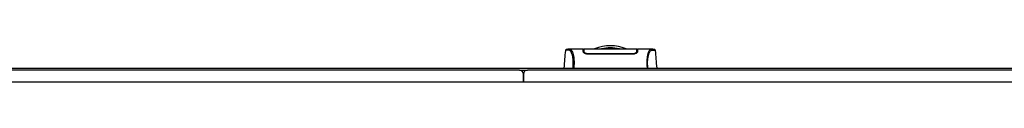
# Model space of a CAD drawing. Header units: millimetres. Extents: x 0 to 420, y 0 to 297.
# Tile 7 of 95: x 91.86 to 131.13, y 119.08 to 120.53. Entities that reach past the tile are written whole.
import ezdxf

# ---------------------------------------------------------------- set-up
doc = ezdxf.new("R2010")
doc.units = ezdxf.units.MM

msp = doc.modelspace()

# ---------------------------------------------------------------- linework, layer by layer
at = {"color": 7, "linetype": 'Continuous', "lineweight": 25}
for p, q in [((113.62786, 120.34001), (113.62774, 120.33987)), ((114.33676, 120.39641), (113.78086, 120.39641)), ((114.35992, 120.38025), (114.33704, 120.38025)), ((114.36509, 120.28274), (114.35978, 120.28277)), ((114.36092, 120.3223), (114.36114, 120.30976)), ((114.36123, 120.30461), (114.36159, 120.28394)), ((114.36473, 120.35116), (114.36475, 120.29173)), ((114.36543, 120.32816), (114.36591, 120.29078)), ((114.36595, 120.31156), (114.36601, 120.30814)), ((114.36613, 120.30161), (114.36601, 120.30814)), ((114.36613, 120.30161), (114.36688, 120.25746)), ((114.36618, 120.29835), (114.36622, 120.29608)), ((114.5326, 120.2108), (114.5326, 120.19407)), ((116.3097, 120.19394), (114.5326, 120.19394)), ((116.3097, 120.21079), (116.30969, 120.19409)), ((116.47589, 120.2812), (116.47564, 120.26264)), ((116.47617, 120.3016), (116.47589, 120.2812)), ((116.47756, 120.35295), (116.47753, 120.29173)), ((116.50525, 120.38025), (116.48239, 120.38025)), ((117.06175, 120.39641), (116.50553, 120.39641)), ((117.06596, 120.39609), (117.06175, 120.39609)), ((117.21443, 120.34001), (117.21455, 120.33987)), ((111.79155, 119.56463), (58.90929, 119.56463)), ((66.0177, 119.64541), (211.09389, 119.64541)), ((111.79155, 119.56463), (112.11466, 119.56463)), ((111.9531, 119.40307), (111.9531, 119.07996)), ((111.9531, 119.07996), (111.9531, 119.40307)), ((164.99692, 119.56463), (112.11466, 119.56463)), ((219.33318, 119.07996), (57.7784, 119.07996))]:
    msp.add_line(p, q, dxfattribs=at)
at = {"color": 7, "linetype": 'Continuous', "lineweight": 25, "flags": 128}
msp.add_lwpolyline([(113.78553, 120.39634), (113.80127, 120.39521), (113.81671, 120.39183), (113.83345, 120.38359), (113.83779, 120.38036), (113.84368, 120.37513), (113.84897, 120.36966), (113.85037, 120.36807), (113.85077, 120.36761), (113.85089, 120.36747), (113.85093, 120.36742), (113.85095, 120.3674), (113.85095, 120.3674), (113.85095, 120.36739), (113.85096, 120.36739), (113.85096, 120.36739), (113.85096, 120.36739), (113.85096, 120.36739), (113.85096, 120.36739), (113.86818, 120.34473), (113.8847, 120.31783), (113.90264, 120.2814), (113.91944, 120.23801), (113.93404, 120.18934), (113.94697, 120.13187), (113.95761, 120.06431), (113.96493, 119.98929), (113.96864, 119.90798), (113.96869, 119.82358), (113.96537, 119.73667), (113.95874, 119.64541)], dxfattribs=at)
at = {"color": 7, "linetype": 'Continuous', "lineweight": 25}
for centre, radius, start, end in [((115.42115, 118.91841), 1.61555, 67.268445, 112.912448), ((115.42115, 118.91841), 1.53227, 76.586674, 103.444717), ((111.79155, 119.40307), 0.16155, 0, 90), ((112.11466, 119.40307), 0.16155, 90, 180)]:
    msp.add_arc(centre, radius, start, end, dxfattribs=at)
for points, knots in [([(113.62395, 120.3402), (113.61422, 120.22881), (113.59398, 119.99721), (113.5737, 119.76562), (113.56317, 119.64541)], [0, 0, 0, 0, 0.48094895, 1, 1, 1, 1]), ([(113.78563, 120.39635), (113.77149, 120.39586), (113.74174, 120.39483), (113.70538, 120.38912), (113.67817, 120.38465), (113.66049, 120.38161), (113.65129, 120.37877), (113.63401, 120.37081), (113.62702, 120.34936), (113.62392, 120.33985)], [0, 0, 0, 0, 0.14962216, 0.31480836, 0.49545182, 0.64108218, 0.78518854, 0.90475494, 1, 1, 1, 1]), ([(113.92774, 119.64541), (113.93015, 119.67407), (113.93493, 119.73105), (113.93834, 119.81579), (113.93837, 119.89792), (113.93454, 119.97567), (113.92696, 120.04711), (113.9161, 120.11083), (113.90257, 120.16641), (113.88202, 120.22971), (113.85303, 120.28982), (113.81748, 120.34006), (113.78133, 120.36242), (113.72708, 120.36281), (113.66918, 120.3543), (113.62867, 120.34674), (113.62809, 120.34192), (113.62786, 120.34001)], [0, 0, 0, 0, 0.03293543, 0.06547319, 0.09814545, 0.13076322, 0.16326802, 0.19603503, 0.22873208, 0.26172606, 0.32742317, 0.39375449, 0.45898655, 0.52551088, 0.70472603, 0.88294372, 1, 1, 1, 1]), ([(113.78086, 120.39611), (113.78223, 120.39629), (113.78364, 120.39648), (113.78546, 120.39634), (113.78553, 120.39634)], [0, 0, 0, 0, 0.96013712, 1, 1, 1, 1]), ([(114.34008, 120.30146), (114.33929, 120.32403), (114.33769, 120.36984), (114.33679, 120.39576), (114.33674, 120.39685), (114.33676, 120.39639), (114.33676, 120.39638)], [0, 0, 0, 0, 0.33253016, 0.67483713, 0.99270757, 1, 1, 1, 1]), ([(114.33726, 120.38219), (114.33826, 120.38196), (114.33955, 120.38165), (114.35428, 120.3814), (114.35762, 120.38134)], [0, 0, 0, 0, 0.773369, 1, 1, 1, 1]), ([(114.5326, 120.19394), (114.5138, 120.19518), (114.47628, 120.19765), (114.4252, 120.2155), (114.38126, 120.24062), (114.3479, 120.27152), (114.34269, 120.29147), (114.34008, 120.30146)], [0, 0, 0, 0, 0.17602394, 0.35136334, 0.54466667, 0.77179405, 1, 1, 1, 1]), ([(114.36159, 120.28394), (114.36356, 120.27422), (114.36698, 120.25731), (114.38897, 120.24), (114.39831, 120.23264)], [0, 0, 0, 0, 0.57480988, 1, 1, 1, 1]), ([(116.47782, 120.39587), (116.39388, 120.39832), (116.22222, 120.40333), (115.96143, 120.40396), (115.69435, 120.4038), (115.39549, 120.40349), (115.0662, 120.40342), (114.71283, 120.4046), (114.47932, 120.3987), (114.36448, 120.3958)], [0, 0, 0, 0, 0.12113183, 0.24774381, 0.37318266, 0.49813276, 0.66585272, 0.83566481, 1, 1, 1, 1]), ([(114.36459, 120.38986), (114.36468, 120.3838), (114.36479, 120.37679), (114.36497, 120.36358), (114.36499, 120.36177)], [0, 0, 0, 0, 0.863291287, 1, 1, 1, 1]), ([(114.36582, 120.31945), (114.36556, 120.33389), (114.36502, 120.36503), (114.36467, 120.38517), (114.36462, 120.38809), (114.36461, 120.38854)], [0, 0, 0, 0, 0.42234684, 0.91021093, 1, 1, 1, 1]), ([(114.36472, 120.36656), (114.36472, 120.36521), (114.36473, 120.36081), (114.36473, 120.35511), (114.36473, 120.35116)], [0, 0, 0, 0, 0.30662051, 1, 1, 1, 1]), ([(114.5326, 120.21079), (114.51653, 120.21177), (114.48478, 120.2137), (114.44111, 120.22783), (114.4032, 120.24814), (114.37312, 120.2746), (114.36852, 120.29235), (114.36613, 120.30161)], [0, 0, 0, 0, 0.17334583, 0.34244333, 0.53261108, 0.75610773, 1, 1, 1, 1]), ([(116.3097, 120.21078), (116.24872, 120.21075), (115.94383, 120.21061), (115.35146, 120.21024), (114.82007, 120.2106), (114.5326, 120.21079)], [0, 0, 0, 0, 0.10293933, 0.51469663, 1, 1, 1, 1]), ([(116.47617, 120.3016), (116.47381, 120.29245), (116.46908, 120.27411), (116.43522, 120.24478), (116.38888, 120.22228), (116.34348, 120.2119), (116.31841, 120.21107), (116.3097, 120.21078)], [0, 0, 0, 0, 0.24096485, 0.48337497, 0.7285961, 0.90568571, 1, 1, 1, 1]), ([(116.50222, 120.30146), (116.49928, 120.2908), (116.4934, 120.26948), (116.45372, 120.23467), (116.40015, 120.20769), (116.34799, 120.19527), (116.31947, 120.19428), (116.3097, 120.19394)], [0, 0, 0, 0, 0.24267004, 0.4850883, 0.73180572, 0.90817203, 1, 1, 1, 1]), ([(116.44554, 120.23319), (116.45481, 120.24092), (116.47547, 120.25814), (116.47884, 120.27477), (116.48071, 120.28394)], [0, 0, 0, 0, 0.44865939, 1, 1, 1, 1]), ([(116.47589, 120.2812), (116.476, 120.28879), (116.47622, 120.30399), (116.47646, 120.31845), (116.47659, 120.32568)], [0, 0, 0, 0, 0.49955274, 1, 1, 1, 1]), ([(116.47783, 120.39652), (116.47782, 120.39632), (116.47781, 120.39592), (116.47771, 120.39019), (116.47737, 120.37046), (116.47683, 120.33979), (116.47637, 120.3132), (116.47617, 120.3016)], [0, 0, 0, 0, 0.19851654, 0.40682671, 0.6188004, 0.83361426, 1, 1, 1, 1]), ([(116.47655, 120.29007), (116.47671, 120.3048), (116.47692, 120.32334), (116.47717, 120.34569), (116.47723, 120.35147), (116.47726, 120.35418)], [0, 0, 0, 0, 0.6736969, 0.84772982, 1, 1, 1, 1]), ([(116.47756, 120.35295), (116.47756, 120.35702), (116.47757, 120.36225), (116.47757, 120.36592), (116.47757, 120.36674)], [0, 0, 0, 0, 0.77695019, 1, 1, 1, 1]), ([(116.47772, 120.3905), (116.47773, 120.39133), (116.47777, 120.39321), (116.47779, 120.39467), (116.47781, 120.39549)], [0, 0, 0, 0, 0.43951281, 1, 1, 1, 1]), ([(116.48071, 120.28394), (116.48114, 120.30887), (116.48169, 120.34043), (116.48188, 120.35132), (116.48192, 120.35361)], [0, 0, 0, 0, 0.789957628, 1, 1, 1, 1]), ([(116.48136, 120.38126), (116.48886, 120.38142), (116.50286, 120.38171), (116.50434, 120.38204), (116.50503, 120.38219)], [0, 0, 0, 0, 0.53619641, 1, 1, 1, 1]), ([(116.50553, 120.39627), (116.50553, 120.39631), (116.50555, 120.39681), (116.50549, 120.39534), (116.50529, 120.38947), (116.50457, 120.369), (116.50352, 120.33863), (116.50261, 120.31264), (116.50222, 120.30146)], [0, 0, 0, 0, 0.02175985, 0.22405071, 0.42672984, 0.63314278, 0.8422428, 1, 1, 1, 1]), ([(117.06175, 120.39609), (117.05803, 120.39615), (117.04539, 120.39635), (117.02114, 120.39321), (116.99772, 120.37609), (116.97984, 120.35325), (116.96883, 120.33709), (116.95708, 120.31742), (116.94485, 120.29368), (116.93328, 120.26682), (116.92326, 120.23976), (116.91536, 120.21519), (116.908, 120.18901), (116.90124, 120.16122), (116.89297, 120.12129), (116.88407, 120.06514), (116.87677, 119.99012), (116.87304, 119.9091), (116.87307, 119.82434), (116.87631, 119.73612), (116.88111, 119.67603), (116.88356, 119.64541)], [0, 0, 0, 0, 0.04410353, 0.14951948, 0.25632536, 0.29580618, 0.33856228, 0.37355739, 0.42045531, 0.47076786, 0.50253416, 0.53585719, 0.56654231, 0.59634022, 0.628096, 0.68977273, 0.75268092, 0.81441027, 0.87472491, 0.93616443, 1, 1, 1, 1]), ([(116.91455, 119.64541), (116.91215, 119.67407), (116.90737, 119.73105), (116.90396, 119.81579), (116.90392, 119.89792), (116.90776, 119.97567), (116.91533, 120.04711), (116.92619, 120.11083), (116.93972, 120.16641), (116.96028, 120.22971), (116.98927, 120.28982), (117.02482, 120.34006), (117.06097, 120.36242), (117.11521, 120.36281), (117.17311, 120.3543), (117.21363, 120.34674), (117.21421, 120.34192), (117.21443, 120.34001)], [0, 0, 0, 0, 0.03293543, 0.06547319, 0.09814545, 0.13076322, 0.16326802, 0.19603503, 0.22873208, 0.26172606, 0.32742317, 0.39375449, 0.45898655, 0.52551088, 0.70472603, 0.88294372, 1, 1, 1, 1]), ([(117.21837, 120.33985), (117.21527, 120.34936), (117.20828, 120.37081), (117.191, 120.37877), (117.1818, 120.38161), (117.16413, 120.38465), (117.13691, 120.38912), (117.10055, 120.39483), (117.07081, 120.39586), (117.05667, 120.39635)], [0, 0, 0, 0, 0.095245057, 0.214811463, 0.358917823, 0.504548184, 0.685191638, 0.850377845, 1, 1, 1, 1]), ([(117.27912, 119.64541), (117.2686, 119.76561), (117.24832, 119.9972), (117.22807, 120.22881), (117.21834, 120.3402)], [0, 0, 0, 0, 0.51903279, 1, 1, 1, 1])]:
    msp.add_open_spline(points, degree=3, knots=knots, dxfattribs=at)

doc.saveas('drawing.dxf')
